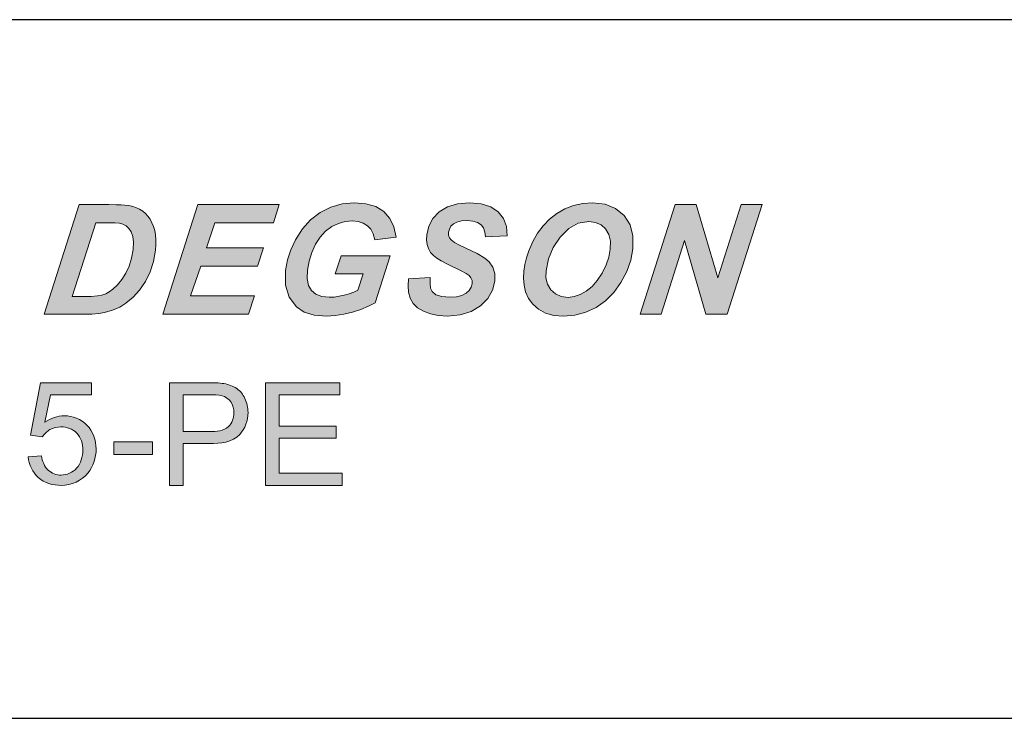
# Model space of a CAD drawing. Header units: millimetres. Extents: x 4315 to 4612, y -4915 to -4705.
# Tile 6 of 13: x 4495 to 4510, y -4789 to -4779. Entities that reach past the tile are written whole.
import ezdxf

# ---------------------------------------------------------------- set-up
doc = ezdxf.new("R2010")
doc.units = ezdxf.units.MM
doc.header["$MEASUREMENT"] = 0
doc.layers.add('PLOT', color=1, linetype='Continuous', lineweight=15)

msp = doc.modelspace()

# ---------------------------------------------------------------- hatches: boundary and pattern name
at = {"layer": 'PLOT'}
h = msp.add_hatch(color=256, dxfattribs=at)
h.paths.add_polyline_path([(4492.617, -4779.637), (4491.018, -4781.237), (4491.018, -4782.837), (4494.218, -4782.837), (4494.218, -4781.237)])
h.paths.add_polyline_path([(4493.947, -4781.237), (4492.618, -4782.566), (4491.285, -4781.237)], flags=16)
h.paths.add_polyline_path([(4496.983, -4781.369), (4496.942, -4781.335), (4496.898, -4781.306), (4496.85, -4781.283), (4496.798, -4781.265), (4496.74, -4781.251), (4496.678, -4781.243), (4496.63, -4781.24), (4496.553, -4781.238), (4496.448, -4781.237), (4496.017, -4781.237), (4495.504, -4782.837), (4496.068, -4782.837), (4496.198, -4782.835), (4496.304, -4782.827), (4496.386, -4782.813), (4496.503, -4782.779), (4496.607, -4782.734), (4496.697, -4782.678), (4496.801, -4782.59), (4496.895, -4782.484), (4496.981, -4782.36), (4497.051, -4782.22), (4497.101, -4782.067), (4497.13, -4781.901), (4497.136, -4781.823), (4497.136, -4781.749), (4497.13, -4781.68), (4497.118, -4781.615), (4497.101, -4781.556), (4497.078, -4781.501), (4497.051, -4781.452), (4497.019, -4781.408)])
h.paths.add_polyline_path([(4496.26, -4781.501), (4496.451, -4781.501), (4496.538, -4781.504), (4496.604, -4781.51), (4496.651, -4781.521), (4496.699, -4781.546), (4496.74, -4781.584), (4496.774, -4781.635), (4496.797, -4781.701), (4496.806, -4781.787), (4496.801, -4781.891), (4496.779, -4782.018), (4496.744, -4782.134), (4496.695, -4782.238), (4496.637, -4782.33), (4496.574, -4782.408), (4496.506, -4782.474), (4496.455, -4782.51), (4496.402, -4782.538), (4496.347, -4782.557), (4496.281, -4782.57), (4496.192, -4782.577), (4496.082, -4782.58), (4495.915, -4782.58)], flags=16)
h.paths.add_polyline_path([(4498.935, -4781.237), (4497.749, -4781.237), (4497.236, -4782.837), (4498.486, -4782.837), (4498.573, -4782.57), (4497.642, -4782.57), (4497.79, -4782.135), (4498.619, -4782.135), (4498.704, -4781.868), (4497.876, -4781.868), (4497.993, -4781.505), (4498.85, -4781.505)])
h.paths.add_polyline_path([(4500.461, -4781.339), (4500.345, -4781.267), (4500.201, -4781.224), (4500.03, -4781.21), (4499.852, -4781.226), (4499.686, -4781.273), (4499.532, -4781.352), (4499.394, -4781.459), (4499.273, -4781.592), (4499.171, -4781.751), (4499.103, -4781.896), (4499.056, -4782.045), (4499.028, -4782.199), (4499.029, -4782.412), (4499.081, -4782.59), (4499.185, -4782.73), (4499.298, -4782.805), (4499.445, -4782.849), (4499.626, -4782.864), (4499.753, -4782.858), (4499.88, -4782.839), (4500.007, -4782.808), (4500.127, -4782.767), (4500.236, -4782.721), (4500.333, -4782.669), (4500.553, -4781.983), (4499.837, -4781.983), (4499.752, -4782.25), (4500.16, -4782.25), (4500.084, -4782.488), (4500.024, -4782.514), (4499.958, -4782.538), (4499.884, -4782.559), (4499.809, -4782.576), (4499.735, -4782.586), (4499.664, -4782.589), (4499.557, -4782.579), (4499.471, -4782.547), (4499.406, -4782.493), (4499.364, -4782.417), (4499.344, -4782.317), (4499.348, -4782.194), (4499.371, -4782.061), (4499.41, -4781.935), (4499.465, -4781.816), (4499.534, -4781.71), (4499.612, -4781.624), (4499.702, -4781.559), (4499.799, -4781.513), (4499.899, -4781.486), (4500.004, -4781.476), (4500.089, -4781.484), (4500.162, -4781.507), (4500.223, -4781.545), (4500.271, -4781.598), (4500.307, -4781.666), (4500.33, -4781.749), (4500.641, -4781.714), (4500.609, -4781.563), (4500.549, -4781.438)])
h.paths.add_polyline_path([(4502.131, -4781.342), (4502.022, -4781.269), (4501.882, -4781.225), (4501.71, -4781.21), (4501.538, -4781.225), (4501.392, -4781.269), (4501.271, -4781.343), (4501.179, -4781.439), (4501.118, -4781.551), (4501.088, -4781.678), (4501.085, -4781.752), (4501.094, -4781.819), (4501.114, -4781.88), (4501.145, -4781.934), (4501.185, -4781.981), (4501.234, -4782.02), (4501.297, -4782.059), (4501.383, -4782.104), (4501.593, -4782.204), (4501.664, -4782.243), (4501.705, -4782.272), (4501.734, -4782.307), (4501.749, -4782.347), (4501.751, -4782.392), (4501.737, -4782.444), (4501.708, -4782.49), (4501.663, -4782.532), (4501.601, -4782.564), (4501.521, -4782.583), (4501.423, -4782.589), (4501.308, -4782.58), (4501.222, -4782.552), (4501.166, -4782.504), (4501.145, -4782.459), (4501.136, -4782.391), (4501.137, -4782.302), (4500.822, -4782.319), (4500.815, -4782.422), (4500.824, -4782.516), (4500.848, -4782.602), (4500.891, -4782.679), (4500.955, -4782.743), (4501.04, -4782.795), (4501.143, -4782.834), (4501.259, -4782.857), (4501.39, -4782.864), (4501.577, -4782.848), (4501.738, -4782.798), (4501.873, -4782.714), (4501.979, -4782.607), (4502.048, -4782.487), (4502.081, -4782.353), (4502.081, -4782.245), (4502.054, -4782.152), (4502, -4782.072), (4501.934, -4782.018), (4501.824, -4781.953), (4501.568, -4781.83), (4501.493, -4781.788), (4501.447, -4781.753), (4501.421, -4781.721), (4501.408, -4781.683), (4501.406, -4781.64), (4501.418, -4781.594), (4501.442, -4781.554), (4501.478, -4781.519), (4501.529, -4781.492), (4501.596, -4781.476), (4501.678, -4781.471), (4501.763, -4781.478), (4501.83, -4781.498), (4501.881, -4781.532), (4501.917, -4781.578), (4501.938, -4781.637), (4501.945, -4781.708), (4502.262, -4781.694), (4502.251, -4781.557), (4502.207, -4781.44)])
h.paths.add_polyline_path([(4503.845, -4781.292), (4503.692, -4781.23), (4503.509, -4781.21), (4503.366, -4781.22), (4503.231, -4781.25), (4503.104, -4781.3), (4502.987, -4781.367), (4502.882, -4781.449), (4502.789, -4781.545), (4502.707, -4781.655), (4502.637, -4781.776), (4502.579, -4781.911), (4502.544, -4782.014), (4502.518, -4782.113), (4502.503, -4782.209), (4502.499, -4782.311), (4502.508, -4782.412), (4502.532, -4782.512), (4502.574, -4782.607), (4502.636, -4782.691), (4502.719, -4782.764), (4502.822, -4782.82), (4502.944, -4782.854), (4503.084, -4782.865), (4503.251, -4782.851), (4503.41, -4782.809), (4503.56, -4782.738), (4503.697, -4782.641), (4503.818, -4782.519), (4503.923, -4782.373), (4504.007, -4782.214), (4504.065, -4782.05), (4504.097, -4781.883), (4504.097, -4781.694), (4504.055, -4781.531), (4503.968, -4781.394)])
h.paths.add_polyline_path([(4503.452, -4781.485), (4503.55, -4781.497), (4503.632, -4781.533), (4503.699, -4781.593), (4503.746, -4781.673), (4503.769, -4781.772), (4503.767, -4781.889), (4503.746, -4782.003), (4503.706, -4782.118), (4503.649, -4782.236), (4503.578, -4782.345), (4503.501, -4782.434), (4503.416, -4782.503), (4503.327, -4782.551), (4503.239, -4782.581), (4503.15, -4782.591), (4503.05, -4782.578), (4502.966, -4782.541), (4502.899, -4782.479), (4502.852, -4782.399), (4502.828, -4782.307), (4502.829, -4782.203), (4502.865, -4782.029), (4502.934, -4781.865), (4503.035, -4781.71), (4503.16, -4781.585), (4503.299, -4781.51)], flags=16)
msp.add_hatch(color=256, dxfattribs=at).paths.add_polyline_path([(4505.983, -4781.237), (4505.678, -4781.237), (4505.335, -4782.308), (4505.021, -4781.237), (4504.713, -4781.237), (4504.201, -4782.837), (4504.508, -4782.837), (4504.852, -4781.762), (4505.164, -4782.837), (4505.471, -4782.837)])
h = msp.add_hatch(color=256, dxfattribs=at)
edge = h.paths.add_edge_path()
edge.add_spline(control_points=[(4492.262, -4784.578), (4492.262, -4784.458), (4492.245, -4784.334), (4492.203, -4784.222)], knot_values=[0, 0, 0, 0, 0.361431, 0.361431, 0.361431, 0.361431], degree=3, periodic=0)
edge.add_spline(control_points=[(4492.203, -4784.222), (4492.166, -4784.125), (4492.104, -4784.033), (4492.025, -4783.966)], knot_values=[0, 0, 0, 0, 0.31176, 0.31176, 0.31176, 0.31176], degree=3, periodic=0)
edge.add_spline(control_points=[(4492.025, -4783.966), (4491.963, -4783.913), (4491.885, -4783.877), (4491.805, -4783.858)], knot_values=[0, 0, 0, 0, 0.244804, 0.244804, 0.244804, 0.244804], degree=3, periodic=0)
edge.add_spline(control_points=[(4491.805, -4783.858), (4491.718, -4783.838), (4491.627, -4783.837), (4491.538, -4783.837)], knot_values=[0, 0, 0, 0, 0.267919, 0.267919, 0.267919, 0.267919], degree=3, periodic=0)
edge.add_line((4491.538, -4783.837), (4491.022, -4783.837))
edge.add_line((4491.022, -4783.837), (4491.021, -4785.337))
edge.add_line((4491.021, -4785.337), (4491.563, -4785.337))
edge.add_spline(control_points=[(4491.563, -4785.337), (4491.644, -4785.337), (4491.725, -4785.33), (4491.804, -4785.311)], knot_values=[0, 0, 0, 0, 0.24201, 0.24201, 0.24201, 0.24201], degree=3, periodic=0)
edge.add_spline(control_points=[(4491.804, -4785.311), (4491.866, -4785.296), (4491.929, -4785.272), (4491.983, -4785.236)], knot_values=[0, 0, 0, 0, 0.19435, 0.19435, 0.19435, 0.19435], degree=3, periodic=0)
edge.add_spline(control_points=[(4491.983, -4785.236), (4492.036, -4785.2), (4492.082, -4785.152), (4492.119, -4785.1)], knot_values=[0, 0, 0, 0, 0.19258, 0.19258, 0.19258, 0.19258], degree=3, periodic=0)
edge.add_spline(control_points=[(4492.119, -4785.1), (4492.167, -4785.035), (4492.198, -4784.958), (4492.222, -4784.881)], knot_values=[0, 0, 0, 0, 0.241395, 0.241395, 0.241395, 0.241395], degree=3, periodic=0)
edge.add_spline(control_points=[(4492.222, -4784.881), (4492.251, -4784.784), (4492.262, -4784.68), (4492.262, -4784.578)], knot_values=[0, 0, 0, 0, 0.305422, 0.305422, 0.305422, 0.305422], degree=3, periodic=0)
edge = h.paths.add_edge_path(flags=16)
edge.add_spline(control_points=[(4491.98, -4784.214), (4492.044, -4784.319), (4492.057, -4784.452), (4492.057, -4784.575)], knot_values=[0, 0, 0, 0, 0.369558, 0.369558, 0.369558, 0.369558], degree=3, periodic=0)
edge.add_spline(control_points=[(4492.057, -4784.575), (4492.057, -4784.673), (4492.048, -4784.772), (4492.018, -4784.864)], knot_values=[0, 0, 0, 0, 0.291767, 0.291767, 0.291767, 0.291767], degree=3, periodic=0)
edge.add_spline(control_points=[(4492.018, -4784.864), (4491.995, -4784.934), (4491.959, -4785.003), (4491.908, -4785.054)], knot_values=[0, 0, 0, 0, 0.219334, 0.219334, 0.219334, 0.219334], degree=3, periodic=0)
edge.add_spline(control_points=[(4491.908, -4785.054), (4491.871, -4785.091), (4491.822, -4785.116), (4491.773, -4785.132)], knot_values=[0, 0, 0, 0, 0.155301, 0.155301, 0.155301, 0.155301], degree=3, periodic=0)
edge.add_spline(control_points=[(4491.773, -4785.132), (4491.699, -4785.156), (4491.618, -4785.16), (4491.54, -4785.16)], knot_values=[0, 0, 0, 0, 0.234677, 0.234677, 0.234677, 0.234677], degree=3, periodic=0)
edge.add_line((4491.54, -4785.16), (4491.22, -4785.159))
edge.add_line((4491.22, -4785.159), (4491.22, -4784.014))
edge.add_line((4491.22, -4784.014), (4491.535, -4784.014))
edge.add_spline(control_points=[(4491.535, -4784.014), (4491.622, -4784.014), (4491.712, -4784.013), (4491.792, -4784.045)], knot_values=[0, 0, 0, 0, 0.258455, 0.258455, 0.258455, 0.258455], degree=3, periodic=0)
edge.add_spline(control_points=[(4491.792, -4784.045), (4491.871, -4784.075), (4491.936, -4784.142), (4491.98, -4784.214)], knot_values=[0, 0, 0, 0, 0.252912, 0.252912, 0.252912, 0.252912], degree=3, periodic=0)
edge = h.paths.add_edge_path()
edge.add_spline(control_points=[(4493.215, -4783.98), (4493.302, -4783.98), (4493.396, -4784.002), (4493.465, -4784.055)], knot_values=[0, 0, 0, 0, 0.260617, 0.260617, 0.260617, 0.260617], degree=3, periodic=0)
edge.add_spline(control_points=[(4493.465, -4784.055), (4493.54, -4784.111), (4493.588, -4784.203), (4493.616, -4784.293)], knot_values=[0, 0, 0, 0, 0.282621, 0.282621, 0.282621, 0.282621], degree=3, periodic=0)
edge.add_line((4493.616, -4784.293), (4493.812, -4784.247))
edge.add_spline(control_points=[(4493.812, -4784.247), (4493.776, -4784.123), (4493.701, -4784.002), (4493.598, -4783.925)], knot_values=[0, 0, 0, 0, 0.386757, 0.386757, 0.386757, 0.386757], degree=3, periodic=0)
edge.add_spline(control_points=[(4493.598, -4783.925), (4493.492, -4783.846), (4493.351, -4783.81), (4493.219, -4783.81)], knot_values=[0, 0, 0, 0, 0.395573, 0.395573, 0.395573, 0.395573], degree=3, periodic=0)
edge.add_spline(control_points=[(4493.219, -4783.81), (4493.095, -4783.81), (4492.965, -4783.84), (4492.856, -4783.901)], knot_values=[0, 0, 0, 0, 0.374705, 0.374705, 0.374705, 0.374705], degree=3, periodic=0)
edge.add_spline(control_points=[(4492.856, -4783.901), (4492.748, -4783.959), (4492.657, -4784.056), (4492.601, -4784.166)], knot_values=[0, 0, 0, 0, 0.367591, 0.367591, 0.367591, 0.367591], degree=3, periodic=0)
edge.add_spline(control_points=[(4492.601, -4784.166), (4492.537, -4784.29), (4492.512, -4784.435), (4492.512, -4784.574)], knot_values=[0, 0, 0, 0, 0.418427, 0.418427, 0.418427, 0.418427], degree=3, periodic=0)
edge.add_spline(control_points=[(4492.512, -4784.574), (4492.511, -4784.711), (4492.538, -4784.851), (4492.591, -4784.977)], knot_values=[0, 0, 0, 0, 0.40997, 0.40997, 0.40997, 0.40997], degree=3, periodic=0)
edge.add_spline(control_points=[(4492.591, -4784.977), (4492.638, -4785.089), (4492.719, -4785.196), (4492.822, -4785.263)], knot_values=[0, 0, 0, 0, 0.36785, 0.36785, 0.36785, 0.36785], degree=3, periodic=0)
edge.add_spline(control_points=[(4492.822, -4785.263), (4492.936, -4785.336), (4493.081, -4785.361), (4493.216, -4785.361)], knot_values=[0, 0, 0, 0, 0.406351, 0.406351, 0.406351, 0.406351], degree=3, periodic=0)
edge.add_spline(control_points=[(4493.216, -4785.361), (4493.355, -4785.361), (4493.504, -4785.319), (4493.613, -4785.233)], knot_values=[0, 0, 0, 0, 0.417098, 0.417098, 0.417098, 0.417098], degree=3, periodic=0)
edge.add_spline(control_points=[(4493.613, -4785.233), (4493.727, -4785.143), (4493.802, -4785.001), (4493.838, -4784.86)], knot_values=[0, 0, 0, 0, 0.435309, 0.435309, 0.435309, 0.435309], degree=3, periodic=0)
edge.add_line((4493.838, -4784.86), (4493.639, -4784.81))
edge.add_spline(control_points=[(4493.639, -4784.81), (4493.616, -4784.916), (4493.566, -4785.026), (4493.482, -4785.095)], knot_values=[0, 0, 0, 0, 0.325754, 0.325754, 0.325754, 0.325754], degree=3, periodic=0)
edge.add_spline(control_points=[(4493.482, -4785.095), (4493.406, -4785.159), (4493.3, -4785.191), (4493.2, -4785.191)], knot_values=[0, 0, 0, 0, 0.29806, 0.29806, 0.29806, 0.29806], degree=3, periodic=0)
edge.add_spline(control_points=[(4493.2, -4785.191), (4493.112, -4785.191), (4493.021, -4785.166), (4492.945, -4785.121)], knot_values=[0, 0, 0, 0, 0.264478, 0.264478, 0.264478, 0.264478], degree=3, periodic=0)
edge.add_spline(control_points=[(4492.945, -4785.121), (4492.867, -4785.074), (4492.805, -4784.993), (4492.772, -4784.907)], knot_values=[0, 0, 0, 0, 0.275087, 0.275087, 0.275087, 0.275087], degree=3, periodic=0)
edge.add_spline(control_points=[(4492.772, -4784.907), (4492.731, -4784.802), (4492.716, -4784.686), (4492.716, -4784.573)], knot_values=[0, 0, 0, 0, 0.338807, 0.338807, 0.338807, 0.338807], degree=3, periodic=0)
edge.add_spline(control_points=[(4492.716, -4784.573), (4492.716, -4784.476), (4492.732, -4784.377), (4492.763, -4784.285)], knot_values=[0, 0, 0, 0, 0.29161, 0.29161, 0.29161, 0.29161], degree=3, periodic=0)
edge.add_spline(control_points=[(4492.763, -4784.285), (4492.792, -4784.198), (4492.852, -4784.116), (4492.926, -4784.063)], knot_values=[0, 0, 0, 0, 0.276208, 0.276208, 0.276208, 0.276208], degree=3, periodic=0)
edge.add_spline(control_points=[(4492.926, -4784.063), (4493.008, -4784.005), (4493.115, -4783.98), (4493.215, -4783.98)], knot_values=[0, 0, 0, 0, 0.300368, 0.300368, 0.300368, 0.300368], degree=3, periodic=0)
edge = h.paths.add_edge_path()
edge.add_spline(control_points=[(4494.337, -4784.029), (4494.383, -4783.986), (4494.514, -4783.939), (4494.647, -4783.985), (4494.692, -4784.029)], knot_values=[0, 0, 0, 0, 0.190448, 0.379061, 0.379061, 0.379061, 0.379061], degree=3, periodic=0)
edge.add_spline(control_points=[(4494.692, -4784.029), (4494.735, -4784.07), (4494.79, -4784.205), (4494.725, -4784.346), (4494.667, -4784.384)], knot_values=[0, 0, 0, 0, 0.180493, 0.391208, 0.391208, 0.391208, 0.391208], degree=3, periodic=0)
edge.add_spline(control_points=[(4494.667, -4784.384), (4494.605, -4784.424), (4494.519, -4784.451), (4494.436, -4784.445), (4494.426, -4784.444)], knot_values=[0, 0, 0, 0, 0.219875, 0.249602, 0.249602, 0.249602, 0.249602], degree=3, periodic=0)
edge.add_line((4494.426, -4784.444), (4494.405, -4784.605))
edge.add_spline(control_points=[(4494.405, -4784.605), (4494.447, -4784.594), (4494.491, -4784.584), (4494.535, -4784.584)], knot_values=[0, 0, 0, 0, 0.131175, 0.131175, 0.131175, 0.131175], degree=3, periodic=0)
edge.add_spline(control_points=[(4494.535, -4784.584), (4494.61, -4784.584), (4494.691, -4784.614), (4494.745, -4784.666)], knot_values=[0, 0, 0, 0, 0.225734, 0.225734, 0.225734, 0.225734], degree=3, periodic=0)
edge.add_spline(control_points=[(4494.745, -4784.666), (4494.798, -4784.719), (4494.859, -4784.881), (4494.795, -4785.041), (4494.739, -4785.098)], knot_values=[0, 0, 0, 0, 0.224317, 0.464152, 0.464152, 0.464152, 0.464152], degree=3, periodic=0)
edge.add_spline(control_points=[(4494.739, -4785.098), (4494.683, -4785.153), (4494.598, -4785.187), (4494.519, -4785.187)], knot_values=[0, 0, 0, 0, 0.236635, 0.236635, 0.236635, 0.236635], degree=3, periodic=0)
edge.add_spline(control_points=[(4494.519, -4785.187), (4494.454, -4785.187), (4494.383, -4785.162), (4494.334, -4785.118)], knot_values=[0, 0, 0, 0, 0.197621, 0.197621, 0.197621, 0.197621], degree=3, periodic=0)
edge.add_spline(control_points=[(4494.334, -4785.118), (4494.273, -4785.062), (4494.243, -4784.975), (4494.227, -4784.893)], knot_values=[0, 0, 0, 0, 0.249321, 0.249321, 0.249321, 0.249321], degree=3, periodic=0)
edge.add_line((4494.227, -4784.893), (4494.043, -4784.918))
edge.add_spline(control_points=[(4494.043, -4784.918), (4494.054, -4785.03), (4494.108, -4785.146), (4494.192, -4785.222)], knot_values=[0, 0, 0, 0, 0.338173, 0.338173, 0.338173, 0.338173], degree=3, periodic=0)
edge.add_spline(control_points=[(4494.192, -4785.222), (4494.277, -4785.299), (4494.532, -4785.382), (4494.787, -4785.292), (4494.879, -4785.203)], knot_values=[0, 0, 0, 0, 0.3474, 0.733045, 0.733045, 0.733045, 0.733045], degree=3, periodic=0)
edge.add_spline(control_points=[(4494.879, -4785.203), (4494.967, -4785.12), (4495.022, -4784.991), (4495.022, -4784.871)], knot_values=[0, 0, 0, 0, 0.361353, 0.361353, 0.361353, 0.361353], degree=3, periodic=0)
edge.add_spline(control_points=[(4495.022, -4784.871), (4495.022, -4784.787), (4495, -4784.697), (4494.949, -4784.63)], knot_values=[0, 0, 0, 0, 0.251897, 0.251897, 0.251897, 0.251897], degree=3, periodic=0)
edge.add_spline(control_points=[(4494.949, -4784.63), (4494.9, -4784.566), (4494.822, -4784.521), (4494.743, -4784.503)], knot_values=[0, 0, 0, 0, 0.242117, 0.242117, 0.242117, 0.242117], degree=3, periodic=0)
edge.add_spline(control_points=[(4494.743, -4784.503), (4494.803, -4784.475), (4494.86, -4784.432), (4494.897, -4784.376)], knot_values=[0, 0, 0, 0, 0.199173, 0.199173, 0.199173, 0.199173], degree=3, periodic=0)
edge.add_spline(control_points=[(4494.897, -4784.376), (4494.93, -4784.325), (4494.949, -4784.261), (4494.949, -4784.2)], knot_values=[0, 0, 0, 0, 0.183928, 0.183928, 0.183928, 0.183928], degree=3, periodic=0)
edge.add_spline(control_points=[(4494.949, -4784.2), (4494.949, -4784.133), (4494.929, -4784.064), (4494.894, -4784.007)], knot_values=[0, 0, 0, 0, 0.200512, 0.200512, 0.200512, 0.200512], degree=3, periodic=0)
edge.add_spline(control_points=[(4494.894, -4784.007), (4494.858, -4783.946), (4494.8, -4783.896), (4494.737, -4783.864)], knot_values=[0, 0, 0, 0, 0.213086, 0.213086, 0.213086, 0.213086], degree=3, periodic=0)
edge.add_spline(control_points=[(4494.737, -4783.864), (4494.668, -4783.829), (4494.589, -4783.811), (4494.511, -4783.811)], knot_values=[0, 0, 0, 0, 0.231369, 0.231369, 0.231369, 0.231369], degree=3, periodic=0)
edge.add_spline(control_points=[(4494.511, -4783.811), (4494.407, -4783.811), (4494.294, -4783.845), (4494.215, -4783.913)], knot_values=[0, 0, 0, 0, 0.313825, 0.313825, 0.313825, 0.313825], degree=3, periodic=0)
edge.add_spline(control_points=[(4494.215, -4783.913), (4494.132, -4783.983), (4494.081, -4784.093), (4494.062, -4784.199)], knot_values=[0, 0, 0, 0, 0.324352, 0.324352, 0.324352, 0.324352], degree=3, periodic=0)
edge.add_line((4494.062, -4784.199), (4494.245, -4784.232))
edge.add_spline(control_points=[(4494.245, -4784.232), (4494.256, -4784.158), (4494.283, -4784.08), (4494.337, -4784.029)], knot_values=[0, 0, 0, 0, 0.222337, 0.222337, 0.222337, 0.222337], degree=3, periodic=0)
edge = h.paths.add_edge_path()
edge.add_line((4495.45, -4783.837), (4495.305, -4784.605))
edge.add_line((4495.305, -4784.605), (4495.477, -4784.627))
edge.add_spline(control_points=[(4495.477, -4784.627), (4495.504, -4784.584), (4495.545, -4784.547), (4495.589, -4784.522)], knot_values=[0, 0, 0, 0, 0.153288, 0.153288, 0.153288, 0.153288], degree=3, periodic=0)
edge.add_spline(control_points=[(4495.589, -4784.522), (4495.637, -4784.495), (4495.694, -4784.482), (4495.749, -4784.482)], knot_values=[0, 0, 0, 0, 0.16494, 0.16494, 0.16494, 0.16494], degree=3, periodic=0)
edge.add_spline(control_points=[(4495.749, -4784.482), (4495.832, -4784.482), (4495.923, -4784.513), (4495.98, -4784.573)], knot_values=[0, 0, 0, 0, 0.248297, 0.248297, 0.248297, 0.248297], degree=3, periodic=0)
edge.add_spline(control_points=[(4495.98, -4784.573), (4496.041, -4784.636), (4496.069, -4784.733), (4496.069, -4784.821)], knot_values=[0, 0, 0, 0, 0.262864, 0.262864, 0.262864, 0.262864], degree=3, periodic=0)
edge.add_spline(control_points=[(4496.069, -4784.821), (4496.068, -4784.914), (4496.04, -4785.017), (4495.977, -4785.086)], knot_values=[0, 0, 0, 0, 0.28085, 0.28085, 0.28085, 0.28085], degree=3, periodic=0)
edge.add_spline(control_points=[(4495.977, -4785.086), (4495.921, -4785.146), (4495.834, -4785.186), (4495.752, -4785.186)], knot_values=[0, 0, 0, 0, 0.245578, 0.245578, 0.245578, 0.245578], degree=3, periodic=0)
edge.add_spline(control_points=[(4495.752, -4785.186), (4495.685, -4785.186), (4495.614, -4785.16), (4495.564, -4785.115)], knot_values=[0, 0, 0, 0, 0.201276, 0.201276, 0.201276, 0.201276], degree=3, periodic=0)
edge.add_spline(control_points=[(4495.564, -4785.115), (4495.507, -4785.062), (4495.477, -4784.98), (4495.465, -4784.903)], knot_values=[0, 0, 0, 0, 0.233692, 0.233692, 0.233692, 0.233692], degree=3, periodic=0)
edge.add_line((4495.465, -4784.903), (4495.272, -4784.92))
edge.add_spline(control_points=[(4495.272, -4784.92), (4495.283, -4785.031), (4495.335, -4785.148), (4495.419, -4785.222)], knot_values=[0, 0, 0, 0, 0.336766, 0.336766, 0.336766, 0.336766], degree=3, periodic=0)
edge.add_spline(control_points=[(4495.419, -4785.222), (4495.507, -4785.3), (4495.635, -4785.337), (4495.752, -4785.337)], knot_values=[0, 0, 0, 0, 0.352161, 0.352161, 0.352161, 0.352161], degree=3, periodic=0)
edge.add_spline(control_points=[(4495.752, -4785.337), (4495.897, -4785.337), (4496.055, -4785.268), (4496.145, -4785.155)], knot_values=[0, 0, 0, 0, 0.432421, 0.432421, 0.432421, 0.432421], degree=3, periodic=0)
edge.add_spline(control_points=[(4496.145, -4785.155), (4496.222, -4785.059), (4496.263, -4784.928), (4496.263, -4784.804)], knot_values=[0, 0, 0, 0, 0.370452, 0.370452, 0.370452, 0.370452], degree=3, periodic=0)
edge.add_spline(control_points=[(4496.263, -4784.804), (4496.263, -4784.68), (4496.216, -4784.544), (4496.129, -4784.456)], knot_values=[0, 0, 0, 0, 0.373795, 0.373795, 0.373795, 0.373795], degree=3, periodic=0)
edge.add_spline(control_points=[(4496.129, -4784.456), (4496.045, -4784.371), (4495.918, -4784.32), (4495.799, -4784.32)], knot_values=[0, 0, 0, 0, 0.357076, 0.357076, 0.357076, 0.357076], degree=3, periodic=0)
edge.add_spline(control_points=[(4495.799, -4784.32), (4495.699, -4784.32), (4495.597, -4784.357), (4495.516, -4784.414)], knot_values=[0, 0, 0, 0, 0.298088, 0.298088, 0.298088, 0.298088], degree=3, periodic=0)
edge.add_line((4495.516, -4784.414), (4495.596, -4784.012))
edge.add_line((4495.596, -4784.012), (4496.193, -4784.012))
edge.add_line((4496.193, -4784.012), (4496.193, -4783.837))
edge.add_line((4496.193, -4783.837), (4495.45, -4783.837))
h = msp.add_hatch(color=256, dxfattribs=at)
h.paths.add_polyline_path([(4497.085, -4784.886), (4497.085, -4784.701), (4496.519, -4784.701), (4496.519, -4784.886)])
edge = h.paths.add_edge_path()
edge.add_line((4497.335, -4783.837), (4497.335, -4785.337))
edge.add_line((4497.335, -4785.337), (4497.533, -4785.337))
edge.add_line((4497.533, -4785.337), (4497.533, -4784.727))
edge.add_line((4497.533, -4784.727), (4497.918, -4784.727))
edge.add_spline(control_points=[(4497.918, -4784.727), (4498.071, -4784.727), (4498.254, -4784.707), (4498.358, -4784.595)], knot_values=[0, 0, 0, 0, 0.459484, 0.459484, 0.459484, 0.459484], degree=3, periodic=0)
edge.add_spline(control_points=[(4498.358, -4784.595), (4498.436, -4784.509), (4498.48, -4784.386), (4498.48, -4784.271)], knot_values=[0, 0, 0, 0, 0.345944, 0.345944, 0.345944, 0.345944], degree=3, periodic=0)
edge.add_spline(control_points=[(4498.48, -4784.271), (4498.48, -4784.201), (4498.465, -4784.129), (4498.434, -4784.066)], knot_values=[0, 0, 0, 0, 0.209859, 0.209859, 0.209859, 0.209859], degree=3, periodic=0)
edge.add_spline(control_points=[(4498.434, -4784.066), (4498.407, -4784.01), (4498.366, -4783.957), (4498.314, -4783.921)], knot_values=[0, 0, 0, 0, 0.187987, 0.187987, 0.187987, 0.187987], degree=3, periodic=0)
edge.add_spline(control_points=[(4498.314, -4783.921), (4498.26, -4783.884), (4498.194, -4783.862), (4498.129, -4783.851)], knot_values=[0, 0, 0, 0, 0.198268, 0.198268, 0.198268, 0.198268], degree=3, periodic=0)
edge.add_spline(control_points=[(4498.129, -4783.851), (4498.054, -4783.838), (4497.977, -4783.837), (4497.901, -4783.837)], knot_values=[0, 0, 0, 0, 0.228594, 0.228594, 0.228594, 0.228594], degree=3, periodic=0)
edge.add_line((4497.901, -4783.837), (4497.335, -4783.837))
edge = h.paths.add_edge_path(flags=16)
edge.add_spline(control_points=[(4498.102, -4784.027), (4498.042, -4784.012), (4497.979, -4784.014), (4497.917, -4784.014)], knot_values=[0, 0, 0, 0, 0.185594, 0.185594, 0.185594, 0.185594], degree=3, periodic=0)
edge.add_line((4497.917, -4784.014), (4497.533, -4784.014))
edge.add_line((4497.533, -4784.014), (4497.533, -4784.55))
edge.add_line((4497.533, -4784.55), (4497.921, -4784.55))
edge.add_spline(control_points=[(4497.921, -4784.55), (4498.015, -4784.55), (4498.124, -4784.541), (4498.194, -4784.478)], knot_values=[0, 0, 0, 0, 0.282291, 0.282291, 0.282291, 0.282291], degree=3, periodic=0)
edge.add_spline(control_points=[(4498.194, -4784.478), (4498.248, -4784.43), (4498.275, -4784.349), (4498.275, -4784.277)], knot_values=[0, 0, 0, 0, 0.216975, 0.216975, 0.216975, 0.216975], degree=3, periodic=0)
edge.add_spline(control_points=[(4498.275, -4784.277), (4498.275, -4784.221), (4498.26, -4784.161), (4498.228, -4784.115)], knot_values=[0, 0, 0, 0, 0.168303, 0.168303, 0.168303, 0.168303], degree=3, periodic=0)
edge.add_spline(control_points=[(4498.228, -4784.115), (4498.198, -4784.074), (4498.151, -4784.041), (4498.102, -4784.027)], knot_values=[0, 0, 0, 0, 0.153474, 0.153474, 0.153474, 0.153474], degree=3, periodic=0)
h.paths.add_polyline_path([(4498.736, -4783.837), (4498.736, -4785.337), (4499.856, -4785.337), (4499.855, -4785.16), (4498.935, -4785.16), (4498.934, -4784.649), (4499.764, -4784.649), (4499.764, -4784.473), (4498.935, -4784.473), (4498.935, -4784.014), (4499.821, -4784.014), (4499.821, -4783.837)])

# ---------------------------------------------------------------- linework, layer by layer
for p, q in [((4529.318, -4778.537), (4489.718, -4778.537)), ((4489.718, -4788.737), (4529.318, -4788.737))]:
    msp.add_line(p, q)
for p, q in [((4500.03, -4781.21), (4499.852, -4781.226)), ((4500.201, -4781.224), (4500.03, -4781.21)), ((4501.71, -4781.21), (4501.538, -4781.225)), ((4501.882, -4781.225), (4501.71, -4781.21)), ((4503.509, -4781.21), (4503.366, -4781.22)), ((4503.692, -4781.23), (4503.509, -4781.21)), ((4496.017, -4781.237), (4495.504, -4782.837)), ((4496.448, -4781.237), (4496.017, -4781.237)), ((4496.553, -4781.238), (4496.448, -4781.237)), ((4496.63, -4781.24), (4496.553, -4781.238)), ((4496.678, -4781.243), (4496.63, -4781.24)), ((4496.74, -4781.251), (4496.678, -4781.243)), ((4496.798, -4781.265), (4496.74, -4781.251)), ((4496.85, -4781.283), (4496.798, -4781.265)), ((4496.898, -4781.306), (4496.85, -4781.283)), ((4496.942, -4781.335), (4496.898, -4781.306)), ((4496.983, -4781.369), (4496.942, -4781.335)), ((4497.749, -4781.237), (4497.236, -4782.837)), ((4498.935, -4781.237), (4497.749, -4781.237)), ((4498.85, -4781.505), (4498.935, -4781.237)), ((4499.532, -4781.352), (4499.394, -4781.459)), ((4499.686, -4781.273), (4499.532, -4781.352)), ((4499.852, -4781.226), (4499.686, -4781.273)), ((4500.345, -4781.267), (4500.201, -4781.224)), ((4500.461, -4781.339), (4500.345, -4781.267)), ((4500.549, -4781.438), (4500.461, -4781.339)), ((4501.271, -4781.343), (4501.179, -4781.439)), ((4501.392, -4781.269), (4501.271, -4781.343)), ((4501.538, -4781.225), (4501.392, -4781.269)), ((4502.022, -4781.269), (4501.882, -4781.225)), ((4502.131, -4781.342), (4502.022, -4781.269)), ((4502.207, -4781.44), (4502.131, -4781.342)), ((4503.104, -4781.3), (4502.987, -4781.367)), ((4503.231, -4781.25), (4503.104, -4781.3)), ((4503.366, -4781.22), (4503.231, -4781.25)), ((4503.845, -4781.292), (4503.692, -4781.23)), ((4503.968, -4781.394), (4503.845, -4781.292)), ((4504.713, -4781.237), (4504.201, -4782.837)), ((4505.021, -4781.237), (4504.713, -4781.237)), ((4505.335, -4782.308), (4505.021, -4781.237)), ((4505.678, -4781.237), (4505.335, -4782.308)), ((4505.471, -4782.837), (4505.983, -4781.237)), ((4505.983, -4781.237), (4505.678, -4781.237)), ((4495.915, -4782.58), (4496.26, -4781.501)), ((4496.26, -4781.501), (4496.451, -4781.501)), ((4496.451, -4781.501), (4496.538, -4781.504)), ((4496.538, -4781.504), (4496.604, -4781.51)), ((4497.019, -4781.408), (4496.983, -4781.369)), ((4497.051, -4781.452), (4497.019, -4781.408)), ((4497.078, -4781.501), (4497.051, -4781.452)), ((4497.101, -4781.556), (4497.078, -4781.501)), ((4497.876, -4781.868), (4497.993, -4781.505)), ((4497.993, -4781.505), (4498.85, -4781.505)), ((4499.394, -4781.459), (4499.273, -4781.592)), ((4499.799, -4781.513), (4499.899, -4781.486)), ((4499.899, -4781.486), (4500.004, -4781.476)), ((4500.004, -4781.476), (4500.089, -4781.484)), ((4500.089, -4781.484), (4500.162, -4781.507)), ((4500.609, -4781.563), (4500.549, -4781.438)), ((4501.179, -4781.439), (4501.118, -4781.551)), ((4501.478, -4781.519), (4501.529, -4781.492)), ((4501.529, -4781.492), (4501.596, -4781.476)), ((4501.596, -4781.476), (4501.678, -4781.471)), ((4501.678, -4781.471), (4501.763, -4781.478)), ((4501.763, -4781.478), (4501.83, -4781.498)), ((4501.83, -4781.498), (4501.881, -4781.532)), ((4502.251, -4781.557), (4502.207, -4781.44)), ((4502.882, -4781.449), (4502.789, -4781.545)), ((4502.987, -4781.367), (4502.882, -4781.449)), ((4503.299, -4781.51), (4503.452, -4781.485)), ((4503.452, -4781.485), (4503.55, -4781.497)), ((4503.55, -4781.497), (4503.632, -4781.533)), ((4504.055, -4781.531), (4503.968, -4781.394)), ((4496.604, -4781.51), (4496.651, -4781.521)), ((4496.651, -4781.521), (4496.699, -4781.546)), ((4496.699, -4781.546), (4496.74, -4781.584)), ((4496.74, -4781.584), (4496.774, -4781.635)), ((4496.774, -4781.635), (4496.797, -4781.701)), ((4497.118, -4781.615), (4497.101, -4781.556)), ((4497.13, -4781.68), (4497.118, -4781.615)), ((4499.273, -4781.592), (4499.171, -4781.751)), ((4499.534, -4781.71), (4499.612, -4781.624)), ((4499.612, -4781.624), (4499.702, -4781.559)), ((4499.702, -4781.559), (4499.799, -4781.513)), ((4500.162, -4781.507), (4500.223, -4781.545)), ((4500.223, -4781.545), (4500.271, -4781.598)), ((4500.271, -4781.598), (4500.307, -4781.666)), ((4500.641, -4781.714), (4500.609, -4781.563)), ((4501.118, -4781.551), (4501.088, -4781.678)), ((4501.406, -4781.64), (4501.418, -4781.594)), ((4501.408, -4781.683), (4501.406, -4781.64)), ((4501.418, -4781.594), (4501.442, -4781.554)), ((4501.442, -4781.554), (4501.478, -4781.519)), ((4501.881, -4781.532), (4501.917, -4781.578)), ((4501.917, -4781.578), (4501.938, -4781.637)), ((4501.938, -4781.637), (4501.945, -4781.708)), ((4502.262, -4781.694), (4502.251, -4781.557)), ((4502.789, -4781.545), (4502.707, -4781.655)), ((4503.035, -4781.71), (4503.16, -4781.585)), ((4503.16, -4781.585), (4503.299, -4781.51)), ((4503.632, -4781.533), (4503.699, -4781.593)), ((4503.699, -4781.593), (4503.746, -4781.673)), ((4504.097, -4781.694), (4504.055, -4781.531)), ((4496.797, -4781.701), (4496.806, -4781.787)), ((4496.806, -4781.787), (4496.801, -4781.891)), ((4497.136, -4781.749), (4497.13, -4781.68)), ((4497.136, -4781.823), (4497.136, -4781.749)), ((4499.171, -4781.751), (4499.103, -4781.896)), ((4499.465, -4781.816), (4499.534, -4781.71)), ((4500.307, -4781.666), (4500.33, -4781.749)), ((4500.33, -4781.749), (4500.641, -4781.714)), ((4501.088, -4781.678), (4501.085, -4781.752)), ((4501.085, -4781.752), (4501.094, -4781.819)), ((4501.421, -4781.721), (4501.408, -4781.683)), ((4501.447, -4781.753), (4501.421, -4781.721)), ((4501.493, -4781.788), (4501.447, -4781.753)), ((4501.568, -4781.83), (4501.493, -4781.788)), ((4501.945, -4781.708), (4502.262, -4781.694)), ((4502.637, -4781.776), (4502.579, -4781.911)), ((4502.707, -4781.655), (4502.637, -4781.776)), ((4502.934, -4781.865), (4503.035, -4781.71)), ((4503.746, -4781.673), (4503.769, -4781.772)), ((4503.769, -4781.772), (4503.767, -4781.889)), ((4504.097, -4781.883), (4504.097, -4781.694)), ((4504.508, -4782.837), (4504.852, -4781.762)), ((4504.852, -4781.762), (4505.164, -4782.837)), ((4496.801, -4781.891), (4496.779, -4782.018)), ((4497.101, -4782.067), (4497.13, -4781.901)), ((4497.13, -4781.901), (4497.136, -4781.823)), ((4498.704, -4781.868), (4497.876, -4781.868)), ((4498.619, -4782.135), (4498.704, -4781.868)), ((4499.103, -4781.896), (4499.056, -4782.045)), ((4499.371, -4782.061), (4499.41, -4781.935)), ((4499.41, -4781.935), (4499.465, -4781.816)), ((4501.094, -4781.819), (4501.114, -4781.88)), ((4501.114, -4781.88), (4501.145, -4781.934)), ((4501.145, -4781.934), (4501.185, -4781.981)), ((4501.824, -4781.953), (4501.568, -4781.83)), ((4502.579, -4781.911), (4502.544, -4782.014)), ((4502.865, -4782.029), (4502.934, -4781.865)), ((4503.767, -4781.889), (4503.746, -4782.003)), ((4504.065, -4782.05), (4504.097, -4781.883)), ((4496.779, -4782.018), (4496.744, -4782.134)), ((4497.051, -4782.22), (4497.101, -4782.067)), ((4499.056, -4782.045), (4499.028, -4782.199)), ((4499.348, -4782.194), (4499.371, -4782.061)), ((4499.837, -4781.983), (4499.752, -4782.25)), ((4500.553, -4781.983), (4499.837, -4781.983)), ((4500.333, -4782.669), (4500.553, -4781.983)), ((4501.185, -4781.981), (4501.234, -4782.02)), ((4501.234, -4782.02), (4501.297, -4782.059)), ((4501.297, -4782.059), (4501.383, -4782.104)), ((4501.934, -4782.018), (4501.824, -4781.953)), ((4502, -4782.072), (4501.934, -4782.018)), ((4502.054, -4782.152), (4502, -4782.072)), ((4502.544, -4782.014), (4502.518, -4782.113)), ((4502.829, -4782.203), (4502.865, -4782.029)), ((4503.746, -4782.003), (4503.706, -4782.118)), ((4504.007, -4782.214), (4504.065, -4782.05)), ((4496.744, -4782.134), (4496.695, -4782.238)), ((4496.981, -4782.36), (4497.051, -4782.22)), ((4497.642, -4782.57), (4497.79, -4782.135)), ((4497.79, -4782.135), (4498.619, -4782.135)), ((4499.028, -4782.199), (4499.029, -4782.412)), ((4499.344, -4782.317), (4499.348, -4782.194)), ((4501.383, -4782.104), (4501.593, -4782.204)), ((4501.593, -4782.204), (4501.664, -4782.243)), ((4502.081, -4782.245), (4502.054, -4782.152)), ((4502.503, -4782.209), (4502.499, -4782.311)), ((4502.518, -4782.113), (4502.503, -4782.209)), ((4502.828, -4782.307), (4502.829, -4782.203)), ((4503.706, -4782.118), (4503.649, -4782.236)), ((4503.923, -4782.373), (4504.007, -4782.214)), ((4496.637, -4782.33), (4496.574, -4782.408)), ((4496.695, -4782.238), (4496.637, -4782.33)), ((4496.895, -4782.484), (4496.981, -4782.36)), ((4499.364, -4782.417), (4499.344, -4782.317)), ((4499.752, -4782.25), (4500.16, -4782.25)), ((4500.16, -4782.25), (4500.084, -4782.488)), ((4500.822, -4782.319), (4500.815, -4782.422)), ((4501.137, -4782.302), (4500.822, -4782.319)), ((4501.136, -4782.391), (4501.137, -4782.302)), ((4501.664, -4782.243), (4501.705, -4782.272)), ((4501.705, -4782.272), (4501.734, -4782.307)), ((4501.734, -4782.307), (4501.749, -4782.347)), ((4501.749, -4782.347), (4501.751, -4782.392)), ((4502.048, -4782.487), (4502.081, -4782.353)), ((4502.081, -4782.353), (4502.081, -4782.245)), ((4502.499, -4782.311), (4502.508, -4782.412)), ((4502.852, -4782.399), (4502.828, -4782.307)), ((4503.578, -4782.345), (4503.501, -4782.434)), ((4503.649, -4782.236), (4503.578, -4782.345)), ((4496.455, -4782.51), (4496.402, -4782.538)), ((4496.506, -4782.474), (4496.455, -4782.51)), ((4496.574, -4782.408), (4496.506, -4782.474)), ((4496.801, -4782.59), (4496.895, -4782.484)), ((4499.029, -4782.412), (4499.081, -4782.59)), ((4499.406, -4782.493), (4499.364, -4782.417)), ((4499.471, -4782.547), (4499.406, -4782.493)), ((4500.084, -4782.488), (4500.024, -4782.514)), ((4500.815, -4782.422), (4500.824, -4782.516)), ((4501.145, -4782.459), (4501.136, -4782.391)), ((4501.166, -4782.504), (4501.145, -4782.459)), ((4501.222, -4782.552), (4501.166, -4782.504)), ((4501.708, -4782.49), (4501.663, -4782.532)), ((4501.737, -4782.444), (4501.708, -4782.49)), ((4501.751, -4782.392), (4501.737, -4782.444)), ((4501.979, -4782.607), (4502.048, -4782.487)), ((4502.508, -4782.412), (4502.532, -4782.512)), ((4502.532, -4782.512), (4502.574, -4782.607)), ((4502.899, -4782.479), (4502.852, -4782.399)), ((4502.966, -4782.541), (4502.899, -4782.479)), ((4503.416, -4782.503), (4503.327, -4782.551)), ((4503.501, -4782.434), (4503.416, -4782.503)), ((4503.818, -4782.519), (4503.923, -4782.373)), ((4496.082, -4782.58), (4495.915, -4782.58)), ((4496.192, -4782.577), (4496.082, -4782.58)), ((4496.281, -4782.57), (4496.192, -4782.577)), ((4496.347, -4782.557), (4496.281, -4782.57)), ((4496.402, -4782.538), (4496.347, -4782.557)), ((4496.697, -4782.678), (4496.801, -4782.59)), ((4498.573, -4782.57), (4497.642, -4782.57)), ((4498.486, -4782.837), (4498.573, -4782.57)), ((4499.081, -4782.59), (4499.185, -4782.73)), ((4499.557, -4782.579), (4499.471, -4782.547)), ((4499.664, -4782.589), (4499.557, -4782.579)), ((4499.735, -4782.586), (4499.664, -4782.589)), ((4499.809, -4782.576), (4499.735, -4782.586)), ((4499.884, -4782.559), (4499.809, -4782.576)), ((4499.958, -4782.538), (4499.884, -4782.559)), ((4500.024, -4782.514), (4499.958, -4782.538)), ((4500.824, -4782.516), (4500.848, -4782.602)), ((4500.848, -4782.602), (4500.891, -4782.679)), ((4501.308, -4782.58), (4501.222, -4782.552)), ((4501.423, -4782.589), (4501.308, -4782.58)), ((4501.521, -4782.583), (4501.423, -4782.589)), ((4501.601, -4782.564), (4501.521, -4782.583)), ((4501.663, -4782.532), (4501.601, -4782.564)), ((4501.873, -4782.714), (4501.979, -4782.607)), ((4502.574, -4782.607), (4502.636, -4782.691)), ((4503.05, -4782.578), (4502.966, -4782.541)), ((4503.15, -4782.591), (4503.05, -4782.578)), ((4503.239, -4782.581), (4503.15, -4782.591)), ((4503.327, -4782.551), (4503.239, -4782.581)), ((4503.56, -4782.738), (4503.697, -4782.641)), ((4503.697, -4782.641), (4503.818, -4782.519)), ((4496.386, -4782.813), (4496.503, -4782.779)), ((4496.503, -4782.779), (4496.607, -4782.734)), ((4496.607, -4782.734), (4496.697, -4782.678)), ((4499.185, -4782.73), (4499.298, -4782.805)), ((4500.007, -4782.808), (4500.127, -4782.767)), ((4500.127, -4782.767), (4500.236, -4782.721)), ((4500.236, -4782.721), (4500.333, -4782.669)), ((4500.891, -4782.679), (4500.955, -4782.743)), ((4500.955, -4782.743), (4501.04, -4782.795)), ((4501.04, -4782.795), (4501.143, -4782.834)), ((4501.577, -4782.848), (4501.738, -4782.798)), ((4501.738, -4782.798), (4501.873, -4782.714)), ((4502.636, -4782.691), (4502.719, -4782.764)), ((4502.719, -4782.764), (4502.822, -4782.82)), ((4503.41, -4782.809), (4503.56, -4782.738)), ((4495.504, -4782.837), (4496.068, -4782.837)), ((4496.068, -4782.837), (4496.198, -4782.835)), ((4496.198, -4782.835), (4496.304, -4782.827)), ((4496.304, -4782.827), (4496.386, -4782.813)), ((4497.236, -4782.837), (4498.486, -4782.837)), ((4499.298, -4782.805), (4499.445, -4782.849)), ((4499.445, -4782.849), (4499.626, -4782.864)), ((4499.626, -4782.864), (4499.753, -4782.858)), ((4499.753, -4782.858), (4499.88, -4782.839)), ((4499.88, -4782.839), (4500.007, -4782.808)), ((4501.143, -4782.834), (4501.259, -4782.857)), ((4501.259, -4782.857), (4501.39, -4782.864)), ((4501.39, -4782.864), (4501.577, -4782.848)), ((4502.822, -4782.82), (4502.944, -4782.854)), ((4502.944, -4782.854), (4503.084, -4782.865)), ((4503.084, -4782.865), (4503.251, -4782.851)), ((4503.251, -4782.851), (4503.41, -4782.809)), ((4504.201, -4782.837), (4504.508, -4782.837)), ((4505.164, -4782.837), (4505.471, -4782.837)), ((4495.45, -4783.837), (4495.305, -4784.605)), ((4496.193, -4783.837), (4495.45, -4783.837)), ((4496.193, -4784.012), (4496.193, -4783.837)), ((4497.901, -4783.837), (4497.335, -4783.837)), ((4497.335, -4783.837), (4497.335, -4785.337)), ((4499.821, -4783.837), (4498.736, -4783.837)), ((4498.736, -4783.837), (4498.736, -4785.337)), ((4499.821, -4784.014), (4499.821, -4783.837)), ((4495.516, -4784.414), (4495.596, -4784.012)), ((4495.596, -4784.012), (4496.193, -4784.012)), ((4497.533, -4784.014), (4497.917, -4784.014)), ((4497.533, -4784.55), (4497.533, -4784.014)), ((4498.935, -4784.014), (4499.821, -4784.014)), ((4498.935, -4784.473), (4498.935, -4784.014)), ((4499.764, -4784.473), (4498.935, -4784.473)), ((4499.764, -4784.649), (4499.764, -4784.473)), ((4495.305, -4784.605), (4495.477, -4784.627)), ((4497.921, -4784.55), (4497.533, -4784.55)), ((4498.934, -4784.649), (4499.764, -4784.649)), ((4498.935, -4785.16), (4498.934, -4784.649)), ((4497.085, -4784.701), (4496.519, -4784.701)), ((4496.519, -4784.701), (4496.519, -4784.886)), ((4497.085, -4784.886), (4497.085, -4784.701)), ((4497.533, -4785.337), (4497.533, -4784.727)), ((4497.533, -4784.727), (4497.918, -4784.727)), ((4495.465, -4784.903), (4495.272, -4784.92)), ((4496.519, -4784.886), (4497.085, -4784.886)), ((4499.855, -4785.16), (4498.935, -4785.16)), ((4499.856, -4785.337), (4499.855, -4785.16)), ((4497.335, -4785.337), (4497.533, -4785.337)), ((4498.736, -4785.337), (4499.856, -4785.337))]:
    msp.add_line(p, q, dxfattribs=at)
for points in [[(4498.129, -4783.851), (4498.054, -4783.838), (4497.977, -4783.837), (4497.901, -4783.837)], [(4498.314, -4783.921), (4498.26, -4783.884), (4498.194, -4783.862), (4498.129, -4783.851)], [(4498.434, -4784.066), (4498.407, -4784.01), (4498.366, -4783.957), (4498.314, -4783.921)], [(4497.917, -4784.014), (4497.979, -4784.014), (4498.042, -4784.012), (4498.102, -4784.027)], [(4498.102, -4784.027), (4498.151, -4784.041), (4498.198, -4784.074), (4498.228, -4784.115)], [(4498.48, -4784.271), (4498.48, -4784.201), (4498.465, -4784.129), (4498.434, -4784.066)], [(4498.228, -4784.115), (4498.26, -4784.161), (4498.275, -4784.221), (4498.275, -4784.277)], [(4495.799, -4784.32), (4495.699, -4784.32), (4495.597, -4784.357), (4495.516, -4784.414)], [(4495.799, -4784.32), (4495.699, -4784.32), (4495.597, -4784.357), (4495.516, -4784.414)], [(4496.129, -4784.456), (4496.045, -4784.371), (4495.918, -4784.32), (4495.799, -4784.32)], [(4496.129, -4784.456), (4496.045, -4784.371), (4495.918, -4784.32), (4495.799, -4784.32)], [(4498.275, -4784.277), (4498.275, -4784.349), (4498.248, -4784.43), (4498.194, -4784.478)], [(4498.358, -4784.595), (4498.436, -4784.509), (4498.48, -4784.386), (4498.48, -4784.271)], [(4495.477, -4784.627), (4495.504, -4784.584), (4495.545, -4784.547), (4495.589, -4784.522)], [(4495.477, -4784.627), (4495.504, -4784.584), (4495.545, -4784.547), (4495.589, -4784.522)], [(4495.589, -4784.522), (4495.637, -4784.495), (4495.694, -4784.482), (4495.749, -4784.482)], [(4495.589, -4784.522), (4495.637, -4784.495), (4495.694, -4784.482), (4495.749, -4784.482)], [(4495.749, -4784.482), (4495.832, -4784.482), (4495.923, -4784.513), (4495.98, -4784.573)], [(4495.749, -4784.482), (4495.832, -4784.482), (4495.923, -4784.513), (4495.98, -4784.573)], [(4496.263, -4784.804), (4496.263, -4784.68), (4496.216, -4784.544), (4496.129, -4784.456)], [(4496.263, -4784.804), (4496.263, -4784.68), (4496.216, -4784.544), (4496.129, -4784.456)], [(4498.194, -4784.478), (4498.124, -4784.541), (4498.015, -4784.55), (4497.921, -4784.55)], [(4495.98, -4784.573), (4496.041, -4784.636), (4496.069, -4784.733), (4496.069, -4784.821)], [(4495.98, -4784.573), (4496.041, -4784.636), (4496.069, -4784.733), (4496.069, -4784.821)], [(4497.918, -4784.727), (4498.071, -4784.727), (4498.254, -4784.707), (4498.358, -4784.595)], [(4496.145, -4785.155), (4496.222, -4785.059), (4496.263, -4784.928), (4496.263, -4784.804)], [(4496.145, -4785.155), (4496.222, -4785.059), (4496.263, -4784.928), (4496.263, -4784.804)], [(4495.272, -4784.92), (4495.283, -4785.031), (4495.335, -4785.148), (4495.419, -4785.222)], [(4495.272, -4784.92), (4495.283, -4785.031), (4495.335, -4785.148), (4495.419, -4785.222)], [(4495.564, -4785.115), (4495.507, -4785.062), (4495.477, -4784.98), (4495.465, -4784.903)], [(4495.564, -4785.115), (4495.507, -4785.062), (4495.477, -4784.98), (4495.465, -4784.903)], [(4496.069, -4784.821), (4496.068, -4784.914), (4496.04, -4785.017), (4495.977, -4785.086)], [(4496.069, -4784.821), (4496.068, -4784.914), (4496.04, -4785.017), (4495.977, -4785.086)], [(4495.977, -4785.086), (4495.921, -4785.146), (4495.834, -4785.186), (4495.752, -4785.186)], [(4495.977, -4785.086), (4495.921, -4785.146), (4495.834, -4785.186), (4495.752, -4785.186)], [(4495.419, -4785.222), (4495.507, -4785.3), (4495.635, -4785.337), (4495.752, -4785.337)], [(4495.419, -4785.222), (4495.507, -4785.3), (4495.635, -4785.337), (4495.752, -4785.337)], [(4495.752, -4785.186), (4495.685, -4785.186), (4495.614, -4785.16), (4495.564, -4785.115)], [(4495.752, -4785.186), (4495.685, -4785.186), (4495.614, -4785.16), (4495.564, -4785.115)], [(4495.752, -4785.337), (4495.897, -4785.337), (4496.055, -4785.268), (4496.145, -4785.155)], [(4495.752, -4785.337), (4495.897, -4785.337), (4496.055, -4785.268), (4496.145, -4785.155)]]:
    msp.add_open_spline(points, degree=3, dxfattribs=at)

doc.saveas('drawing.dxf')
